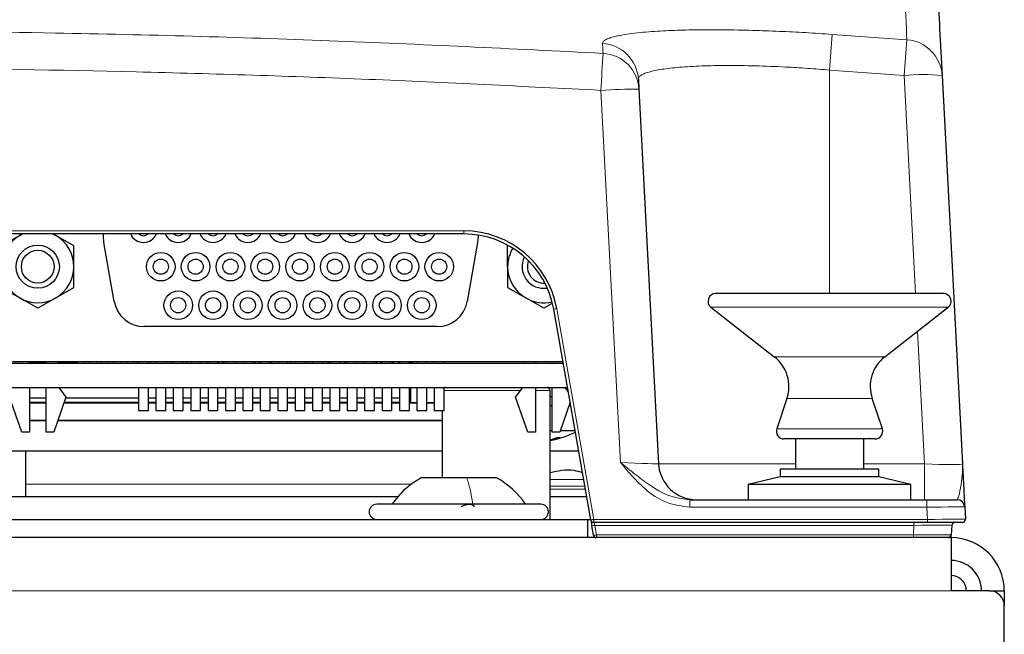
# Paper-space layout 'Blatt5' of a CAD drawing. Header units: millimetres. Extents: x 5 to 418, y 2 to 292.
# Tile 17 of 22: x 269 to 301, y 230 to 250. Entities that reach past the tile are written whole.
import ezdxf

# ---------------------------------------------------------------- set-up
doc = ezdxf.new("R2010")
doc.units = ezdxf.units.MM

psp = doc.layouts.new('Blatt5')

# ---------------------------------------------------------------- linework, layer by layer
at = {"color": 7, "linetype": 'Continuous', "lineweight": 18}
for p, q in [((295.4032, 249.8672), (297.8634, 249.6874)), ((295.3161, 248.692), (295.3161, 241.3285)), ((297.7701, 248.5125), (295.3161, 248.692)), ((298.1466, 241.3285), (297.7701, 248.5125)), ((288.4356, 235.7705), (287.7935, 248.0229)), ((221.8466, 243.3941), (283.2855, 243.3941)), ((283.2855, 243.3941), (283.2855, 243.2923)), ((286.3384, 240.8324), (287.5618, 233.8941)), ((299.22, 240.8815), (291.4121, 240.8815)), ((298.4402, 235.7269), (298.2113, 240.0935)), ((297.1347, 239.2523), (293.4974, 239.2523)), ((282.6337, 238.1423), (285.1482, 238.1423)), ((285.6362, 238.1423), (286.1186, 238.1423)), ((296.7189, 237.8707), (293.9133, 237.8707)), ((297.0531, 236.8716), (293.579, 236.8716)), ((289.6885, 235.7269), (294.1911, 235.7269)), ((296.4411, 235.7269), (298.4402, 235.7269)), ((298.4402, 235.7269), (298.4402, 234.5423)), ((268.8661, 235.0555), (281.5842, 235.0555)), ((286.1186, 235.2096), (287.228, 235.2096)), ((287.2679, 234.983), (286.1186, 234.983)), ((286.1186, 234.8923), (287.2839, 234.8923)), ((290.7171, 234.2967), (290.7171, 234.5423)), ((298.5128, 234.2967), (290.7171, 234.2967)), ((298.5128, 234.2967), (298.5128, 234.5423)), ((298.5339, 233.8941), (298.5128, 234.2967)), ((287.5618, 233.8941), (298.5339, 233.8941)), ((287.5618, 233.8941), (287.5618, 233.7923)), ((287.5952, 233.6975), (287.5618, 233.7923)), ((298.089, 233.6975), (287.5952, 233.6975)), ((287.5952, 233.6975), (287.65, 233.3871)), ((298.0727, 233.3871), (298.089, 233.6975)), ((298.089, 233.6975), (298.089, 233.7923)), ((298.5339, 233.8941), (298.5339, 233.7923)), ((287.65, 233.3871), (298.0727, 233.3871)), ((287.65, 233.2923), (287.65, 233.3871)), ((298.0727, 233.2923), (298.0727, 233.3871)), ((137.8161, 231.5423), (299.3161, 231.5423))]:
    psp.add_line(p, q, dxfattribs=at)
at = {"color": 7, "linetype": 'Continuous', "lineweight": 25}
for p, q in [((299.0184, 248.5125), (299.6885, 235.7269)), ((289.025, 248.386), (289.0418, 248.0665)), ((289.0418, 248.0665), (289.6885, 235.7269)), ((283.2855, 243.2923), (221.8466, 243.2923)), ((268.6674, 243.244), (268.0737, 242.9012)), ((268.7604, 243.2923), (268.6674, 243.244)), ((268.6674, 243.244), (268.7512, 243.2923)), ((269.8549, 243.244), (269.762, 243.2923)), ((269.7712, 243.2923), (269.8549, 243.244)), ((270.4487, 242.9012), (269.8549, 243.244)), ((271.7802, 241.0669), (271.4364, 243.0169)), ((283.736, 243.0169), (283.3922, 241.0669)), ((270.4487, 242.2156), (270.4487, 242.9012)), ((284.7237, 242.2156), (284.7237, 242.9012)), ((270.4487, 241.53), (270.4487, 242.2156)), ((284.7237, 242.2156), (284.7237, 241.53)), ((268.0737, 241.53), (268.6674, 241.1872)), ((269.8549, 241.1872), (270.4487, 241.53)), ((284.7237, 241.53), (285.3174, 241.1872)), ((269.2612, 240.8443), (268.6674, 241.1872)), ((269.8549, 241.1872), (269.2612, 240.8443)), ((285.9112, 240.8443), (285.3174, 241.1872)), ((299.0661, 241.3285), (291.5661, 241.3285)), ((286.1621, 240.9892), (285.9112, 240.8443)), ((287.4633, 233.8749), (286.2399, 240.8133)), ((291.4121, 240.8815), (293.4974, 239.2523)), ((297.1347, 239.2523), (299.22, 240.8815)), ((282.4074, 240.2406), (272.765, 240.2406)), ((244.0161, 239.0423), (286.5522, 239.0423)), ((286.5459, 239.0781), (268.4362, 239.0781)), ((268.9862, 239.0781), (268.9862, 239.0423)), ((268.9862, 239.0512), (269.5362, 239.0512)), ((269.2161, 239.0423), (269.2161, 239.0512)), ((269.3661, 239.0423), (269.3661, 239.0512)), ((269.5362, 239.0423), (269.5362, 239.0781)), ((269.9362, 239.0781), (269.9362, 239.0423)), ((269.9362, 239.0512), (270.5215, 239.0512)), ((270.0161, 239.0423), (270.0161, 239.0512)), ((270.1661, 239.0423), (270.1661, 239.0512)), ((270.4161, 239.0423), (270.4161, 239.0512)), ((270.5215, 239.0781), (270.5215, 239.0512)), ((270.5661, 239.0423), (270.5661, 239.0781)), ((270.8161, 239.0423), (270.8161, 239.0781)), ((270.9661, 239.0423), (270.9661, 239.0781)), ((271.2161, 239.0423), (271.2161, 239.0781)), ((271.3661, 239.0423), (271.3661, 239.0781)), ((271.6161, 239.0423), (271.6161, 239.0781)), ((271.7661, 239.0423), (271.7661, 239.0781)), ((272.0161, 239.0423), (272.0161, 239.0781)), ((272.1661, 239.0423), (272.1661, 239.0781)), ((272.4161, 239.0423), (272.4161, 239.0781)), ((272.5661, 239.0423), (272.5661, 239.0781)), ((272.5762, 239.0781), (272.5762, 239.0423)), ((272.9012, 239.0423), (272.9012, 239.0781)), ((272.9661, 239.0423), (272.9661, 239.0781)), ((273.1487, 239.0781), (273.1487, 239.0423)), ((273.4737, 239.0423), (273.4737, 239.0781)), ((273.6161, 239.0423), (273.6161, 239.0781)), ((273.7212, 239.0781), (273.7212, 239.0423)), ((274.0462, 239.0423), (274.0462, 239.0781)), ((274.1661, 239.0423), (274.1661, 239.0781)), ((274.2937, 239.0781), (274.2937, 239.0423)), ((274.6187, 239.0423), (274.6187, 239.0781)), ((274.8161, 239.0423), (274.8161, 239.0781)), ((274.8662, 239.0781), (274.8662, 239.0423)), ((275.1912, 239.0423), (275.1912, 239.0781)), ((275.2161, 239.0423), (275.2161, 239.0781)), ((275.3661, 239.0423), (275.3661, 239.0781)), ((275.4387, 239.0781), (275.4387, 239.0423)), ((275.7637, 239.0423), (275.7637, 239.0781)), ((275.7661, 239.0423), (275.7661, 239.0781)), ((276.0112, 239.0781), (276.0112, 239.0423)), ((276.3362, 239.0423), (276.3362, 239.0781)), ((276.4161, 239.0423), (276.4161, 239.0781)), ((276.5661, 239.0423), (276.5661, 239.0781)), ((276.5837, 239.0781), (276.5837, 239.0423)), ((276.9087, 239.0423), (276.9087, 239.0781)), ((276.9661, 239.0423), (276.9661, 239.0781)), ((277.1562, 239.0781), (277.1562, 239.0423)), ((277.4812, 239.0423), (277.4812, 239.0781)), ((277.6161, 239.0423), (277.6161, 239.0781)), ((277.7287, 239.0781), (277.7287, 239.0423)), ((278.0537, 239.0423), (278.0537, 239.0781)), ((278.1661, 239.0423), (278.1661, 239.0781)), ((278.3012, 239.0781), (278.3012, 239.0423)), ((278.6262, 239.0423), (278.6262, 239.0781)), ((278.8161, 239.0423), (278.8161, 239.0781)), ((278.8737, 239.0781), (278.8737, 239.0423)), ((279.1987, 239.0423), (279.1987, 239.0781)), ((279.2161, 239.0423), (279.2161, 239.0781)), ((279.3661, 239.0423), (279.3661, 239.0781)), ((279.4462, 239.0781), (279.4462, 239.0423)), ((279.7712, 239.0423), (279.7712, 239.0781)), ((280.0161, 239.0423), (280.0161, 239.0781)), ((280.0187, 239.0781), (280.0187, 239.0423)), ((280.3437, 239.0423), (280.3437, 239.0781)), ((280.4161, 239.0423), (280.4161, 239.0781)), ((280.5661, 239.0423), (280.5661, 239.0781)), ((280.5912, 239.0781), (280.5912, 239.0423)), ((280.9162, 239.0423), (280.9162, 239.0781)), ((280.9536, 239.0423), (280.9536, 239.0781)), ((281.1536, 239.0781), (281.1536, 239.0423)), ((281.1637, 239.0781), (281.1637, 239.0423)), ((281.4887, 239.0423), (281.4887, 239.0781)), ((281.5253, 239.0781), (281.5253, 239.0423)), ((281.5553, 239.0781), (281.5661, 239.0673)), ((281.5661, 239.0673), (281.5682, 239.0423)), ((281.5661, 239.0673), (281.5906, 239.0673)), ((281.5904, 239.0781), (281.5911, 239.0423)), ((281.7362, 239.0781), (281.7362, 239.0423)), ((282.0612, 239.0423), (282.0612, 239.0781)), ((282.3087, 239.0781), (282.3087, 239.0423)), ((282.6337, 239.0423), (282.6337, 239.0781)), ((285.2362, 239.0423), (285.2362, 239.0781)), ((285.6362, 239.0781), (285.6362, 239.0423)), ((286.1862, 239.0423), (286.1862, 239.0781)), ((232.8411, 238.2423), (286.6932, 238.2423)), ((268.9862, 238.2423), (268.9862, 236.7656)), ((269.5362, 236.7656), (269.5362, 238.2423)), ((269.9528, 238.2423), (270.1862, 237.9156)), ((272.5762, 238.2423), (272.5762, 237.4781)), ((272.9012, 237.4781), (272.9012, 238.2423)), ((273.1487, 238.2423), (273.1487, 237.4781)), ((273.4737, 237.4781), (273.4737, 238.2423)), ((273.7212, 238.2423), (273.7212, 237.4781)), ((274.0462, 237.4781), (274.0462, 238.2423)), ((274.2937, 238.2423), (274.2937, 237.4781)), ((274.6187, 237.4781), (274.6187, 238.2423)), ((274.8662, 238.2423), (274.8662, 237.4781)), ((275.1912, 237.4781), (275.1912, 238.2423)), ((275.4387, 238.2423), (275.4387, 237.4781)), ((275.7637, 237.4781), (275.7637, 238.2423)), ((276.0112, 238.2423), (276.0112, 237.4781)), ((276.3362, 237.4781), (276.3362, 238.2423)), ((276.5837, 238.2423), (276.5837, 237.4781)), ((276.9087, 237.4781), (276.9087, 238.2423)), ((277.1562, 238.2423), (277.1562, 237.4781)), ((277.4812, 237.4781), (277.4812, 238.2423)), ((277.7287, 238.2423), (277.7287, 237.4781)), ((278.0537, 237.4781), (278.0537, 238.2423)), ((278.3012, 238.2423), (278.3012, 237.4781)), ((278.6262, 237.4781), (278.6262, 238.2423)), ((278.8737, 238.2423), (278.8737, 237.4781)), ((279.1987, 237.4781), (279.1987, 238.2423)), ((279.4462, 238.2423), (279.4462, 237.4781)), ((279.7712, 237.4781), (279.7712, 238.2423)), ((280.0187, 238.2423), (280.0187, 237.4781)), ((280.3437, 237.4781), (280.3437, 238.2423)), ((280.5912, 238.2423), (280.5912, 237.4781)), ((280.9162, 237.4781), (280.9162, 238.2423)), ((281.1637, 238.2423), (281.1637, 237.4781)), ((281.4887, 237.4781), (281.4887, 238.2423)), ((281.5253, 238.2423), (281.5253, 237.7423)), ((281.7362, 238.2423), (281.7362, 237.4781)), ((282.0612, 237.4781), (282.0612, 238.2423)), ((282.3087, 238.2423), (282.3087, 237.4781)), ((282.6337, 237.4781), (282.6337, 238.2423)), ((284.9862, 237.9156), (285.2196, 238.2423)), ((285.6362, 238.2423), (285.6362, 236.7656)), ((286.1186, 233.8923), (286.1186, 238.1423)), ((286.1862, 236.7656), (286.1862, 238.2423)), ((286.6028, 238.2423), (286.7229, 238.0742)), ((268.7362, 236.7656), (268.3362, 237.9156)), ((268.9862, 237.8915), (269.5362, 237.8915)), ((270.1862, 237.9156), (269.7862, 236.7656)), ((270.1778, 237.8915), (272.5762, 237.8915)), ((272.9012, 237.8915), (273.1487, 237.8915)), ((273.4737, 237.8915), (273.7212, 237.8915)), ((274.0462, 237.8915), (274.2937, 237.8915)), ((274.6187, 237.8915), (274.8662, 237.8915)), ((275.1912, 237.8915), (275.4387, 237.8915)), ((275.7637, 237.8915), (276.0112, 237.8915)), ((276.3362, 237.8915), (276.5837, 237.8915)), ((276.9087, 237.8915), (277.1562, 237.8915)), ((277.4812, 237.8915), (277.7287, 237.8915)), ((278.0537, 237.8915), (278.3012, 237.8915)), ((278.6262, 237.8915), (278.8737, 237.8915)), ((279.1987, 237.8915), (279.4462, 237.8915)), ((279.7712, 237.8915), (280.0187, 237.8915)), ((280.3437, 237.8915), (280.5912, 237.8915)), ((280.9162, 237.8915), (281.1637, 237.8915)), ((285.3862, 236.7656), (284.9862, 237.9156)), ((286.1186, 237.9423), (286.1862, 237.9423)), ((293.9133, 237.8707), (293.579, 236.8716)), ((297.0531, 236.8716), (296.7189, 237.8707)), ((269.5362, 237.744), (268.9862, 237.744)), ((268.9862, 237.7301), (269.5362, 237.7301)), ((270.1217, 237.7301), (272.5762, 237.7301)), ((272.5762, 237.744), (270.1265, 237.744)), ((273.1487, 237.744), (272.9012, 237.744)), ((272.9012, 237.7301), (273.1487, 237.7301)), ((273.7212, 237.744), (273.4737, 237.744)), ((273.4737, 237.7301), (273.7212, 237.7301)), ((274.2937, 237.744), (274.0462, 237.744)), ((274.0462, 237.7301), (274.2937, 237.7301)), ((274.8662, 237.744), (274.6187, 237.744)), ((274.6187, 237.7301), (274.8662, 237.7301)), ((275.4387, 237.744), (275.1912, 237.744)), ((275.1912, 237.7301), (275.4387, 237.7301)), ((276.0112, 237.744), (275.7637, 237.744)), ((275.7637, 237.7301), (276.0112, 237.7301)), ((276.5837, 237.744), (276.3362, 237.744)), ((276.3362, 237.7301), (276.5837, 237.7301)), ((277.1562, 237.744), (276.9087, 237.744)), ((276.9087, 237.7301), (277.1562, 237.7301)), ((277.7287, 237.744), (277.4812, 237.744)), ((277.4812, 237.7301), (277.7287, 237.7301)), ((278.3012, 237.744), (278.0537, 237.744)), ((278.0537, 237.7301), (278.3012, 237.7301)), ((278.8737, 237.744), (278.6262, 237.744)), ((278.6262, 237.7301), (278.8737, 237.7301)), ((279.4462, 237.744), (279.1987, 237.744)), ((279.1987, 237.7301), (279.4462, 237.7301)), ((280.0187, 237.744), (279.7712, 237.744)), ((279.7712, 237.7301), (280.0187, 237.7301)), ((280.5912, 237.744), (280.3437, 237.744)), ((280.3437, 237.7301), (280.5912, 237.7301)), ((281.1637, 237.744), (280.9162, 237.744)), ((280.9162, 237.7301), (281.1637, 237.7301)), ((281.5253, 237.7423), (281.4887, 237.7429)), ((281.4887, 237.7301), (281.7362, 237.7301)), ((281.5253, 237.7423), (281.7362, 237.7423)), ((282.0612, 237.7423), (282.3087, 237.7423)), ((282.0612, 237.7301), (282.3087, 237.7301)), ((286.1186, 237.6423), (286.1862, 237.6423)), ((286.7796, 237.7527), (286.4362, 236.7656)), ((286.7412, 237.6423), (286.7911, 237.6423)), ((286.7911, 237.6423), (286.7911, 237.6876)), ((272.5762, 237.4781), (272.9012, 237.4781)), ((273.1487, 237.4781), (273.4737, 237.4781)), ((273.7212, 237.4781), (274.0462, 237.4781)), ((274.2937, 237.4781), (274.6187, 237.4781)), ((274.8662, 237.4781), (275.1912, 237.4781)), ((275.4387, 237.4781), (275.7637, 237.4781)), ((276.0112, 237.4781), (276.3362, 237.4781)), ((276.5837, 237.4781), (276.9087, 237.4781)), ((277.1562, 237.4781), (277.4812, 237.4781)), ((277.7287, 237.4781), (278.0537, 237.4781)), ((278.3012, 237.4781), (278.6262, 237.4781)), ((278.8737, 237.4781), (279.1987, 237.4781)), ((279.4462, 237.4781), (279.7712, 237.4781)), ((280.0187, 237.4781), (280.3437, 237.4781)), ((280.5912, 237.4781), (280.9162, 237.4781)), ((281.1637, 237.4781), (281.4887, 237.4781)), ((281.7362, 237.4781), (282.0612, 237.4781)), ((282.3087, 237.4781), (282.6337, 237.4781)), ((282.5636, 237.4781), (282.5636, 235.2673)), ((269.5362, 237.1545), (268.9862, 237.1545)), ((269.5362, 237.1423), (268.9862, 237.1423)), ((282.5636, 237.1423), (269.9172, 237.1423)), ((282.5636, 237.1545), (269.9215, 237.1545)), ((268.9862, 236.7656), (268.7362, 236.7656)), ((269.7862, 236.7656), (269.5362, 236.7656)), ((285.6362, 236.7656), (285.3862, 236.7656)), ((286.1186, 236.8173), (286.1862, 236.8173)), ((286.1314, 236.5201), (286.1349, 236.4987)), ((286.4362, 236.7656), (286.1862, 236.7656)), ((286.4542, 236.8173), (286.9445, 236.8173)), ((296.8161, 236.5423), (293.8161, 236.5423)), ((294.1911, 236.5423), (294.1911, 235.5423)), ((296.4411, 235.5423), (296.4411, 236.5423)), ((282.5636, 236.1423), (262.1186, 236.1423)), ((268.8661, 235.0555), (268.8661, 236.1423)), ((287.0635, 236.1423), (286.1186, 236.1423)), ((293.6911, 235.5423), (293.6911, 235.2923)), ((295.0308, 235.5423), (293.6911, 235.5423)), ((296.9411, 235.5423), (295.0308, 235.5423)), ((296.9411, 235.2923), (296.9411, 235.5423)), ((283.3764, 235.2673), (281.8786, 235.2673)), ((284.3536, 235.2673), (283.3764, 235.2673)), ((287.1746, 235.5126), (287.1622, 235.5183)), ((293.6911, 235.2923), (292.6411, 235.0423)), ((295.0308, 235.2923), (293.6911, 235.2923)), ((296.9411, 235.2923), (295.0308, 235.2923)), ((297.9911, 235.0423), (296.9411, 235.2923)), ((268.8661, 234.6423), (268.8661, 235.0555)), ((292.6411, 235.0423), (292.6411, 234.5423)), ((294.8465, 235.0423), (292.6411, 235.0423)), ((297.9911, 235.0423), (294.8465, 235.0423)), ((297.9911, 234.5423), (297.9911, 235.0423)), ((262.1186, 234.6423), (281.1349, 234.6423)), ((286.1186, 234.6423), (287.328, 234.6423)), ((285.8161, 234.3923), (280.4161, 234.3923)), ((290.7171, 234.5423), (298.5128, 234.5423)), ((298.5128, 234.5423), (299.5133, 234.5423)), ((299.763, 234.3054), (299.7843, 233.8975)), ((218.6661, 233.8923), (287.3661, 233.8923)), ((287.3661, 233.2923), (287.3661, 233.8923)), ((287.3661, 233.8923), (287.4603, 233.8923)), ((287.4633, 233.8749), (287.4967, 233.6854)), ((287.5515, 233.3749), (287.4967, 233.6854)), ((298.5339, 233.7923), (287.5618, 233.7923)), ((299.6845, 233.7923), (298.5339, 233.7923)), ((299.3373, 233.6975), (299.321, 233.3871)), ((299.3161, 233.2923), (137.8161, 233.2923)), ((299.3161, 233.2923), (299.321, 233.3871)), ((299.3161, 233.2923), (299.3161, 231.5423)), ((300.5661, 231.5423), (299.3161, 231.5423)), ((300.5661, 231.5423), (301.0661, 231.5423)), ((301.0661, 231.5423), (301.0661, 231.0423)), ((301.0661, 191.4923), (301.0661, 231.0423))]:
    psp.add_line(p, q, dxfattribs=at)
at = {"color": 7, "linetype": 'Continuous', "lineweight": 25, "flags": 128}
for points in [[(271.4364, 243.0169), (271.4221, 243.2342), (271.4264, 243.2923)], [(283.749, 243.2563), (283.7502, 243.2342), (283.736, 243.0169)], [(282.6636, 238.2423), (282.644, 238.2404), (282.6337, 238.2377)]]:
    psp.add_lwpolyline(points, dxfattribs=at)
at = {"color": 7, "linetype": 'Continuous', "lineweight": 25}
for centre, radius in [((269.2612, 242.2156), 0.7112), ((269.2612, 242.2156), 0.5391), ((273.3112, 242.2156), 0.47), ((274.4562, 242.2156), 0.47), ((275.6012, 242.2156), 0.47), ((276.7462, 242.2156), 0.47), ((277.8912, 242.2156), 0.47), ((279.0362, 242.2156), 0.47), ((280.1812, 242.2156), 0.47), ((281.3262, 242.2156), 0.47), ((282.4712, 242.2156), 0.47), ((273.3112, 242.2156), 0.25), ((274.4562, 242.2156), 0.25), ((275.6012, 242.2156), 0.25), ((276.7462, 242.2156), 0.25), ((277.8912, 242.2156), 0.25), ((279.0362, 242.2156), 0.25), ((280.1812, 242.2156), 0.25), ((281.3262, 242.2156), 0.25), ((282.4712, 242.2156), 0.25), ((273.8837, 240.9456), 0.47), ((275.0287, 240.9456), 0.47), ((276.1737, 240.9456), 0.47), ((277.3187, 240.9456), 0.47), ((278.4637, 240.9456), 0.47), ((279.6087, 240.9456), 0.47), ((280.7537, 240.9456), 0.47), ((281.8987, 240.9456), 0.47), ((273.8837, 240.9456), 0.25), ((275.0287, 240.9456), 0.25), ((276.1737, 240.9456), 0.25), ((277.3187, 240.9456), 0.25), ((278.4637, 240.9456), 0.25), ((279.6087, 240.9456), 0.25), ((280.7537, 240.9456), 0.25), ((281.8987, 240.9456), 0.25)]:
    psp.add_circle(centre, radius, dxfattribs=at)
at = {"color": 7, "linetype": 'Continuous', "lineweight": 18}
for centre, radius, start, end in [((393.6692, 241.9894), 98.5813, 175.4165, 176.101461), ((287.7813, 248.3178), 1.2456, 3.13763, 87.06581), ((389.6307, 241.8103), 92.1048, 175.093904, 175.827049), ((297.7744, 248.4447), 1.2459, 3.12143, 85.90284), ((688.0852, 226.2125), 400.8855, 176.706737, 176.881259), ((287.7982, 247.9982), 1.2455, 3.14278, 87.07242), ((298.3943, 242.5307), 6.0143, 84.04331, 95.95669), ((289.0431, 230.139), 17.9275, 90.00424, 93.99698), ((286.5675, 239.3884), 1.462, 99.01555, 102.94783), ((287.7909, 232.4501), 1.462, 99.01555, 102.94783), ((287.4872, 234.1689), 0.4836, 271.13447, 282.91058), ((287.5419, 233.8585), 0.4836, 271.13447, 282.91058)]:
    psp.add_arc(centre, radius, start, end, dxfattribs=at)
at = {"color": 7, "linetype": 'Continuous', "lineweight": 25}
for centre, radius, start, end in [((283.2855, 240.2941), 3.1, 10, 90), ((269.2612, 242.2156), 1.1875, 120, 180), ((269.2612, 242.2156), 1.1875, 0, 60), ((272.7387, 243.4856), 0.47, 204.27817, 270), ((272.7387, 243.4856), 0.25, 230.62353, 309.37647), ((272.7387, 243.4856), 0.47, 270, 335.72183), ((273.8837, 243.4856), 0.47, 204.27817, 270), ((273.8837, 243.4856), 0.25, 230.62353, 309.37647), ((273.8837, 243.4856), 0.47, 270, 335.72183), ((275.0287, 243.4856), 0.47, 204.27817, 270), ((275.0287, 243.4856), 0.25, 230.62353, 309.37647), ((275.0287, 243.4856), 0.47, 270, 335.72183), ((276.1737, 243.4856), 0.47, 204.27817, 270), ((276.1737, 243.4856), 0.25, 230.62353, 309.37647), ((276.1737, 243.4856), 0.47, 270, 335.72183), ((277.3187, 243.4856), 0.47, 204.27817, 270), ((277.3187, 243.4856), 0.25, 230.62353, 309.37647), ((277.3187, 243.4856), 0.47, 270, 335.72183), ((278.4637, 243.4856), 0.47, 204.27817, 270), ((278.4637, 243.4856), 0.25, 230.62353, 309.37647), ((278.4637, 243.4856), 0.47, 270, 335.72183), ((279.6087, 243.4856), 0.47, 204.27817, 270), ((279.6087, 243.4856), 0.25, 230.62353, 309.37647), ((279.6087, 243.4856), 0.47, 270, 335.72183), ((280.7537, 243.4856), 0.47, 204.27817, 270), ((280.7537, 243.4856), 0.25, 230.62353, 309.37647), ((280.7537, 243.4856), 0.47, 270, 335.72183), ((281.8987, 243.4856), 0.47, 204.27817, 270), ((281.8987, 243.4856), 0.25, 230.62353, 309.37647), ((281.8987, 243.4856), 0.47, 270, 335.72183), ((283.2855, 240.2923), 3, 10, 90), ((285.9112, 242.2156), 1.1875, 149.08521, 180), ((285.9112, 242.2156), 0.7112, 153.18391, 279.25924), ((285.9112, 242.2156), 0.5391, 158.68902, 273.75413), ((269.2612, 242.2156), 1.1875, 180, 240), ((269.2612, 242.2156), 1.1875, 300, 0), ((285.9112, 242.2156), 1.1875, 180, 240), ((269.2612, 242.2156), 1.1875, 240, 300), ((272.765, 241.2406), 1, 190, 270), ((282.4074, 241.2406), 1, 270, 350), ((285.9112, 242.2156), 1.1875, 240, 283.35794), ((291.5661, 241.0785), 0.25, 90, 232), ((299.0661, 241.0785), 0.25, 308, 90), ((292.7278, 238.2673), 1.25, 341.5, 52), ((297.9043, 238.2673), 1.25, 128, 198.5), ((286.0186, 238.1423), 0.1, 0, 90), ((293.8161, 236.7923), 0.25, 161.5, 270), ((296.8161, 236.7923), 0.25, 270, 18.5), ((285.5911, 239.4331), 2.9908, 280.15852, 297.08447), ((285.4833, 239.071), 2.632, 284.25551, 289.92023), ((285.6694, 238.5474), 2.1009, 282.80194, 291.78323), ((286.4145, 237.3412), 0.7455, 267.34656, 272.65344), ((290.9368, 235.7923), 1.25, 183, 270), ((282.951, 232.7576), 2.875, 34.65152, 60.8011), ((280.4161, 234.1423), 0.25, 90, 270), ((285.8161, 234.1423), 0.25, 270, 90), ((299.5133, 234.2923), 0.25, 3, 90), ((287.5618, 233.8923), 0.1, 190, 270), ((299.4372, 233.6923), 0.1, 90, 177), ((299.6845, 233.8923), 0.1, 270, 3), ((287.65, 233.3923), 0.1, 190, 270), ((299.2212, 233.3923), 0.1, 270, 357), ((299.3161, 231.5423), 1.75, 360, 90), ((299.3161, 231.5423), 1, 0, 90), ((299.3161, 231.5423), 0.5, 0, 90), ((300.5661, 231.0423), 0.5, 0, 90)]:
    psp.add_arc(centre, radius, start, end, dxfattribs=at)
at = {"color": 7, "linetype": 'Continuous', "lineweight": 18}
for centre, major_axis, ratio, start_param, end_param in [((288.4333, 235.7923), (1.2551, -0.0655), 0.017239, 4.7151098, 6.2849928), ((298.4333, 235.7923), (1.2551, -0.0658), 0.051695, 4.7205611, 6.2886184), ((298.5119, 234.2923), (1.251, 0.0131), 0.0034796, 0.0001459, 1.5700288), ((298.0853, 233.6923), (1.252, 0.0052), 0.0041678, 6.2829494, 7.8510067), ((298.5329, 233.8923), (1.2514, 0.0052), 0.001391, 0.0000671, 1.56995), ((298.0696, 233.3923), (1.2514, -0.0052), 0.0041715, 4.7149269, 6.2829842)]:
    psp.add_ellipse(centre, major_axis=major_axis, ratio=ratio, start_param=start_param, end_param=end_param, dxfattribs=at)
for points, knots in [([(297.8634, 249.6874), (297.836, 250.2102), (297.7577, 251.7058), (297.6523, 253.7178), (297.5545, 255.5903), (297.5153, 256.3435), (297.4956, 256.7201)], [0, 0, 0, 0, 0.15190579, 0.43460374, 0.71730167, 1, 1, 1, 1]), ([(224.5538, 248.7103), (227.2676, 248.8928), (232.6958, 249.2579), (240.8507, 249.6367), (249.0138, 249.8917), (256.5695, 250.0015), (263.5133, 250.0026), (270.7378, 249.91), (278.8564, 249.6915), (284.8597, 249.3919), (287.8618, 249.242)], [0, 0, 0, 0, 0.128796, 0.2576263, 0.3865601, 0.5155285, 0.6154427, 0.715373, 0.8576633, 1, 1, 1, 1]), ([(287.845, 249.5618), (287.8489, 249.5836), (287.8566, 249.6272), (287.935, 249.6886), (288.0634, 249.7468), (288.2248, 249.7941), (288.4399, 249.8414), (288.7078, 249.8853), (289.0721, 249.9275), (289.4466, 249.9588), (289.9366, 249.9886), (290.5531, 250.011), (291.2393, 250.0192), (291.9678, 250.0165), (292.7374, 250.002), (293.5062, 249.9745), (294.2366, 249.9402), (294.8183, 249.9074), (295.2565, 249.8773), (295.4032, 249.8672)], [0, 0, 0, 0, 0.052751, 0.105953, 0.159728, 0.213971, 0.2485974, 0.3141658, 0.3729486, 0.4280714, 0.4749383, 0.5628791, 0.640963, 0.6875769, 0.7750354, 0.8526797, 0.8893137, 0.962957, 1, 1, 1, 1]), ([(287.8618, 249.242), (287.8571, 249.331), (287.8515, 249.4381), (287.846, 249.5438), (287.845, 249.5618)], [0, 0, 0, 0, 0.829864, 1, 1, 1, 1]), ([(295.3161, 248.692), (295.1953, 248.7019), (294.8318, 248.7318), (294.3473, 248.7646), (293.6502, 248.8037), (293.0338, 248.8281), (292.3991, 248.8408), (291.941, 248.8432), (291.5075, 248.8387), (291.1018, 248.8275), (290.7216, 248.8094), (290.2607, 248.7765), (289.868, 248.7307), (289.5543, 248.6737), (289.3599, 248.6252), (289.209, 248.5722), (289.1019, 248.5149), (289.0347, 248.453), (289.0283, 248.4084), (289.025, 248.386)], [0, 0, 0, 0, 0.0366034, 0.1101874, 0.1472035, 0.2517463, 0.3048193, 0.3586758, 0.4111169, 0.4639337, 0.5173316, 0.5715246, 0.6769852, 0.7311239, 0.7856662, 0.8383006, 0.8913015, 0.9454532, 1, 1, 1, 1]), ([(287.7935, 248.0229), (285.2469, 248.1519), (280.1531, 248.4101), (272.5038, 248.6485), (264.8492, 248.7777), (257.0307, 248.787), (249.0515, 248.6711), (240.9123, 248.417), (232.774, 248.0392), (227.3535, 247.6747), (224.6428, 247.4924)], [0, 0, 0, 0, 0.1210462, 0.2421211, 0.3632819, 0.4844713, 0.6132672, 0.7420976, 0.8710315, 1, 1, 1, 1]), ([(290.7171, 234.2967), (290.4609, 234.3292), (289.9154, 234.3985), (289.1234, 234.9469), (288.6852, 235.4659), (288.4368, 235.7691), (288.4356, 235.7705)], [0, 0, 0, 0, 0.2728474, 0.58084046, 0.99804752, 1, 1, 1, 1]), ([(288.4356, 235.7705), (288.4369, 235.7694), (288.5737, 235.658), (288.8776, 235.4104), (289.3935, 235.0145), (290.0015, 234.6325), (290.4928, 234.5706), (290.7171, 234.5423)], [0, 0, 0, 0, 0.0019024, 0.1998424, 0.4430821, 0.7457766, 1, 1, 1, 1]), ([(299.5133, 234.5423), (299.5309, 234.57), (299.5695, 234.6307), (299.6418, 235.0113), (299.6917, 235.3952), (299.6935, 235.6297), (299.6885, 235.7258), (299.6885, 235.7269)], [0, 0, 0, 0, 0.2596176, 0.5706466, 0.8241415, 0.9980619, 1, 1, 1, 1])]:
    psp.add_open_spline(points, degree=3, knots=knots, dxfattribs=at)
at = {"color": 7, "linetype": 'Continuous', "lineweight": 25}
for points, knots in [([(298.6501, 255.5397), (298.6698, 255.1634), (298.7093, 254.4108), (298.8073, 252.5398), (298.9127, 250.5294), (298.991, 249.0349), (299.0184, 248.5125)], [0, 0, 0, 0, 0.2826981, 0.5653962, 0.8480943, 1, 1, 1, 1]), ([(286.1186, 235.4408), (286.3805, 235.4957), (286.7399, 235.571), (287.0919, 235.4683), (287.1873, 235.4405)], [0, 0, 0, 0, 0.7289693, 1, 1, 1, 1]), ([(299.6885, 235.7269), (299.6885, 235.7255), (299.7036, 235.4375), (299.7299, 234.9369), (299.7577, 234.4052), (299.7613, 234.3372), (299.763, 234.3054)], [0, 0, 0, 0, 0.0019896, 0.406331, 0.7221656, 1, 1, 1, 1]), ([(281.8786, 235.2673), (281.6931, 235.149), (281.3221, 234.9125), (281.0514, 234.5657), (280.9161, 234.3923)], [0, 0, 0, 0, 0.49999994, 1, 1, 1, 1]), ([(283.1996, 234.3067), (283.2136, 234.3184), (283.2416, 234.3418), (283.3064, 234.3694), (283.3823, 234.3878), (283.4619, 234.3945), (283.533, 234.388), (283.5852, 234.3696), (283.6156, 234.342), (283.6161, 234.3185), (283.6163, 234.3067)], [0, 0, 0, 0, 0.1251933, 0.2494385, 0.3742794, 0.4990244, 0.6238686, 0.7493688, 0.8744304, 1, 1, 1, 1])]:
    psp.add_open_spline(points, degree=3, knots=knots, dxfattribs=at)
at = {"color": 7, "linetype": 'Continuous', "lineweight": 18}
psp.add_open_spline([(283.5788, 234.3923), (283.5504, 234.5657), (283.4934, 234.9125), (283.4154, 235.149), (283.3764, 235.2673)], degree=3, dxfattribs=at)

doc.saveas('drawing.dxf')
